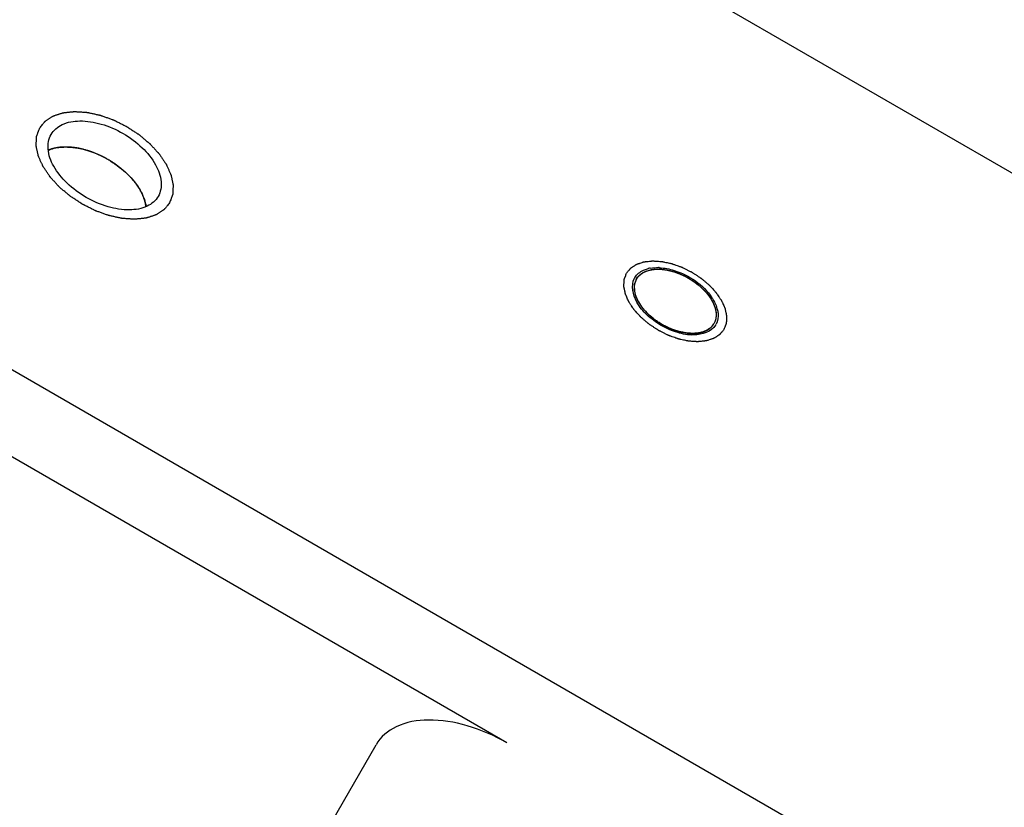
# Model space of a CAD drawing. Header units: millimetres. Extents: x 0 to 7560, y 0 to 5346.
# Tile 81 of 149: x 1341 to 1367, y 3890 to 3911. Entities that reach past the tile are written whole.
import ezdxf

# ---------------------------------------------------------------- set-up
doc = ezdxf.new("R2010")
doc.units = ezdxf.units.MM
for name, color, linetype in [('A2300601_ABL736', 7, 'Continuous'), ('CSH-ST-M4-20_PBL772', 7, 'Continuous'), ('M2302801_PBL748', 7, 'Continuous'), ('MISUMI_FCBBS3-5-25_PBL775', 7, 'Continuous'), ('TOP_VIEW_VBL707', 7, 'Continuous')]:
    doc.layers.add(name, color=color, linetype=linetype)

# ---------------------------------------------------------------- blocks, each defined once
blk = doc.blocks.new('M2302801_PBL748', base_point=(1657.914, 3469.732))
at = {"layer": 'M2302801_PBL748', "color": 7}
for p, q in [((1658.995, 3501.415), (1686.708, 3485.415)), ((1677.761, 3469.917), (1650.048, 3485.917)), ((1664.633, 3475.18), (1649.045, 3484.18)), ((1655.243, 3464.916), (1661.14, 3475.13))]:
    blk.add_line(p, q, dxfattribs=at)
for centre, radius, start, end in [((1668.638, 3486.593), 1.264, 87.4743, 88.2799), ((1668.637, 3486.573), 1.283, 87.0661, 87.4753), ((1668.422, 3487.363), 0.44, 148.3185, 151.6815), ((1668.596, 3487.039), 0.814, 102.8486, 105.1139), ((1668.608, 3486.982), 0.873, 99.8549, 102.8375), ((1669.015, 3486.331), 1.306, 32.9332, 33.665), ((1669.034, 3486.344), 1.283, 32.5229, 32.9323), ((1669.402, 3486.523), 0.873, 17.1625, 20.1451), ((1669.458, 3486.541), 0.814, 14.8861, 17.1514), ((1669.825, 3486.552), 0.44, 328.3185, 331.6815)]:
    blk.add_arc(centre, radius, start, end, dxfattribs=at)
at = {"layer": 'M2302801_PBL748', "color": 134}
for points, knots in [([(1652.164, 3491.583), (1652.177, 3491.598), (1652.201, 3491.629), (1652.232, 3491.666), (1652.257, 3491.697), (1652.276, 3491.719), (1652.291, 3491.738), (1652.302, 3491.752), (1652.309, 3491.759), (1652.313, 3491.765), (1652.32, 3491.769), (1652.328, 3491.775), (1652.344, 3491.785), (1652.365, 3491.799), (1652.392, 3491.816), (1652.418, 3491.833), (1652.444, 3491.85), (1652.47, 3491.867), (1652.492, 3491.881), (1652.507, 3491.891), (1652.516, 3491.897), (1652.522, 3491.902), (1652.531, 3491.904), (1652.541, 3491.908), (1652.56, 3491.914), (1652.588, 3491.923), (1652.62, 3491.934), (1652.653, 3491.945), (1652.686, 3491.955), (1652.718, 3491.966), (1652.746, 3491.975), (1652.765, 3491.982), (1652.776, 3491.985), (1652.783, 3491.988), (1652.794, 3491.989), (1652.806, 3491.99), (1652.829, 3491.993), (1652.861, 3491.996), (1652.9, 3492), (1652.939, 3492.004), (1652.977, 3492.008), (1653.016, 3492.013), (1653.048, 3492.016), (1653.071, 3492.018), (1653.084, 3492.02), (1653.093, 3492.021), (1653.104, 3492.02), (1653.118, 3492.019), (1653.142, 3492.017), (1653.177, 3492.015), (1653.219, 3492.012), (1653.261, 3492.009), (1653.303, 3492.007), (1653.345, 3492.004), (1653.38, 3492.001), (1653.404, 3492), (1653.418, 3491.999), (1653.428, 3491.998), (1653.44, 3491.995), (1653.454, 3491.992), (1653.48, 3491.987), (1653.517, 3491.979), (1653.561, 3491.969), (1653.62, 3491.956), (1653.678, 3491.944), (1653.73, 3491.932), (1653.756, 3491.927), (1653.77, 3491.924), (1653.781, 3491.922), (1653.793, 3491.917), (1653.807, 3491.912), (1653.834, 3491.903), (1653.886, 3491.884), (1653.96, 3491.857), (1654.034, 3491.831), (1654.087, 3491.812), (1654.113, 3491.803), (1654.128, 3491.797), (1654.139, 3491.794), (1654.15, 3491.788), (1654.165, 3491.781), (1654.19, 3491.768), (1654.227, 3491.749), (1654.271, 3491.727), (1654.331, 3491.698), (1654.39, 3491.668), (1654.441, 3491.642), (1654.467, 3491.629), (1654.482, 3491.622), (1654.493, 3491.617), (1654.503, 3491.61), (1654.517, 3491.601), (1654.54, 3491.585), (1654.588, 3491.554), (1654.655, 3491.509), (1654.723, 3491.465), (1654.77, 3491.434), (1654.794, 3491.418), (1654.808, 3491.409), (1654.818, 3491.403), (1654.827, 3491.395), (1654.839, 3491.385), (1654.86, 3491.367), (1654.902, 3491.331), (1654.963, 3491.28), (1655.023, 3491.229), (1655.066, 3491.193), (1655.087, 3491.175), (1655.099, 3491.165), (1655.108, 3491.157), (1655.115, 3491.149), (1655.126, 3491.138), (1655.143, 3491.118), (1655.179, 3491.079), (1655.22, 3491.035), (1655.26, 3490.99), (1655.291, 3490.957), (1655.316, 3490.929), (1655.334, 3490.91), (1655.344, 3490.899), (1655.352, 3490.89), (1655.358, 3490.881), (1655.366, 3490.87), (1655.379, 3490.849), (1655.407, 3490.808), (1655.439, 3490.76), (1655.471, 3490.713), (1655.495, 3490.678), (1655.515, 3490.648), (1655.529, 3490.627), (1655.537, 3490.615), (1655.543, 3490.607), (1655.547, 3490.598), (1655.552, 3490.586), (1655.561, 3490.566), (1655.574, 3490.537), (1655.59, 3490.502), (1655.605, 3490.467), (1655.621, 3490.432), (1655.636, 3490.397), (1655.649, 3490.368), (1655.658, 3490.347), (1655.663, 3490.336), (1655.668, 3490.327), (1655.669, 3490.318), (1655.672, 3490.307), (1655.676, 3490.288), (1655.682, 3490.259), (1655.689, 3490.226), (1655.696, 3490.192), (1655.703, 3490.158), (1655.71, 3490.124), (1655.716, 3490.096), (1655.721, 3490.077), (1655.723, 3490.065), (1655.725, 3490.057), (1655.724, 3490.049), (1655.724, 3490.039), (1655.723, 3490.021), (1655.721, 3489.994), (1655.72, 3489.963), (1655.718, 3489.932), (1655.717, 3489.901), (1655.715, 3489.87), (1655.714, 3489.844), (1655.713, 3489.825), (1655.712, 3489.815), (1655.713, 3489.807), (1655.709, 3489.8), (1655.706, 3489.791), (1655.7, 3489.774), (1655.691, 3489.751), (1655.681, 3489.723), (1655.667, 3489.686), (1655.649, 3489.639), (1655.635, 3489.602), (1655.628, 3489.583)], [0, 0, 0, 0, 0.015625, 0.03125, 0.039062, 0.046875, 0.054688, 0.058594, 0.060547, 0.0625, 0.064453, 0.066406, 0.070312, 0.078125, 0.085938, 0.09375, 0.101562, 0.109375, 0.117188, 0.121094, 0.123047, 0.125, 0.126953, 0.128906, 0.132812, 0.140625, 0.148438, 0.15625, 0.164062, 0.171875, 0.179688, 0.183594, 0.185547, 0.1875, 0.189453, 0.191406, 0.195312, 0.203125, 0.210938, 0.21875, 0.226562, 0.234375, 0.242188, 0.246094, 0.248047, 0.25, 0.251953, 0.253906, 0.257812, 0.265625, 0.273438, 0.28125, 0.289062, 0.296875, 0.304688, 0.308594, 0.310547, 0.3125, 0.314453, 0.316406, 0.320312, 0.328125, 0.335938, 0.34375, 0.359375, 0.367188, 0.371094, 0.373047, 0.375, 0.376953, 0.378906, 0.382812, 0.390625, 0.40625, 0.421875, 0.429688, 0.433594, 0.435547, 0.4375, 0.439453, 0.441406, 0.445312, 0.453125, 0.460938, 0.46875, 0.484375, 0.492188, 0.496094, 0.498047, 0.5, 0.501953, 0.503906, 0.507812, 0.515625, 0.53125, 0.546875, 0.554688, 0.558594, 0.560547, 0.5625, 0.564453, 0.566406, 0.570312, 0.578125, 0.59375, 0.609375, 0.617188, 0.621094, 0.623047, 0.625, 0.626953, 0.628906, 0.632812, 0.640625, 0.65625, 0.664062, 0.671875, 0.679688, 0.683594, 0.685547, 0.6875, 0.689453, 0.691406, 0.695312, 0.703125, 0.71875, 0.726562, 0.734375, 0.742188, 0.746094, 0.748047, 0.75, 0.751953, 0.753906, 0.757812, 0.765625, 0.773438, 0.78125, 0.789062, 0.796875, 0.804688, 0.808594, 0.810547, 0.8125, 0.814453, 0.816406, 0.820312, 0.828125, 0.835938, 0.84375, 0.851562, 0.859375, 0.867188, 0.871094, 0.873047, 0.875, 0.876953, 0.878906, 0.882812, 0.890625, 0.898438, 0.90625, 0.914062, 0.921875, 0.929688, 0.933594, 0.935547, 0.9375, 0.939453, 0.941406, 0.945312, 0.953125, 0.960938, 0.96875, 0.984375, 1, 1, 1, 1]), ([(1655.628, 3489.583), (1655.616, 3489.568), (1655.591, 3489.538), (1655.56, 3489.5), (1655.535, 3489.47), (1655.517, 3489.447), (1655.501, 3489.428), (1655.49, 3489.415), (1655.484, 3489.407), (1655.48, 3489.401), (1655.473, 3489.397), (1655.464, 3489.391), (1655.449, 3489.382), (1655.427, 3489.367), (1655.401, 3489.35), (1655.375, 3489.333), (1655.349, 3489.316), (1655.323, 3489.299), (1655.301, 3489.285), (1655.286, 3489.275), (1655.277, 3489.269), (1655.271, 3489.264), (1655.262, 3489.262), (1655.251, 3489.258), (1655.232, 3489.252), (1655.205, 3489.243), (1655.172, 3489.232), (1655.14, 3489.222), (1655.107, 3489.211), (1655.074, 3489.2), (1655.047, 3489.191), (1655.028, 3489.185), (1655.017, 3489.181), (1655.009, 3489.178), (1654.999, 3489.178), (1654.986, 3489.176), (1654.964, 3489.174), (1654.931, 3489.17), (1654.893, 3489.166), (1654.854, 3489.162), (1654.815, 3489.158), (1654.777, 3489.154), (1654.744, 3489.15), (1654.722, 3489.148), (1654.709, 3489.147), (1654.699, 3489.145), (1654.689, 3489.146), (1654.675, 3489.147), (1654.65, 3489.149), (1654.615, 3489.151), (1654.574, 3489.154), (1654.532, 3489.157), (1654.49, 3489.16), (1654.448, 3489.163), (1654.413, 3489.165), (1654.389, 3489.167), (1654.375, 3489.168), (1654.364, 3489.168), (1654.353, 3489.171), (1654.338, 3489.174), (1654.313, 3489.18), (1654.276, 3489.187), (1654.232, 3489.197), (1654.173, 3489.21), (1654.114, 3489.223), (1654.063, 3489.234), (1654.037, 3489.239), (1654.022, 3489.243), (1654.011, 3489.245), (1654, 3489.249), (1653.985, 3489.254), (1653.959, 3489.264), (1653.907, 3489.282), (1653.833, 3489.309), (1653.758, 3489.335), (1653.706, 3489.354), (1653.68, 3489.363), (1653.665, 3489.369), (1653.654, 3489.372), (1653.643, 3489.378), (1653.628, 3489.386), (1653.602, 3489.399), (1653.565, 3489.417), (1653.521, 3489.439), (1653.462, 3489.469), (1653.403, 3489.498), (1653.351, 3489.524), (1653.326, 3489.537), (1653.311, 3489.544), (1653.3, 3489.55), (1653.29, 3489.557), (1653.276, 3489.565), (1653.252, 3489.581), (1653.205, 3489.612), (1653.137, 3489.657), (1653.07, 3489.701), (1653.022, 3489.733), (1652.998, 3489.748), (1652.985, 3489.757), (1652.974, 3489.764), (1652.966, 3489.772), (1652.954, 3489.782), (1652.932, 3489.8), (1652.89, 3489.835), (1652.83, 3489.886), (1652.769, 3489.937), (1652.727, 3489.973), (1652.706, 3489.991), (1652.694, 3490.001), (1652.684, 3490.009), (1652.677, 3490.017), (1652.667, 3490.028), (1652.649, 3490.048), (1652.614, 3490.087), (1652.573, 3490.131), (1652.532, 3490.176), (1652.502, 3490.209), (1652.477, 3490.237), (1652.459, 3490.256), (1652.449, 3490.268), (1652.44, 3490.276), (1652.435, 3490.285), (1652.427, 3490.297), (1652.413, 3490.317), (1652.385, 3490.359), (1652.353, 3490.406), (1652.321, 3490.453), (1652.298, 3490.489), (1652.278, 3490.518), (1652.264, 3490.539), (1652.256, 3490.551), (1652.249, 3490.56), (1652.246, 3490.568), (1652.241, 3490.58), (1652.232, 3490.6), (1652.219, 3490.63), (1652.203, 3490.665), (1652.187, 3490.7), (1652.172, 3490.734), (1652.156, 3490.769), (1652.143, 3490.799), (1652.134, 3490.819), (1652.129, 3490.831), (1652.125, 3490.839), (1652.124, 3490.848), (1652.121, 3490.859), (1652.117, 3490.879), (1652.111, 3490.907), (1652.104, 3490.941), (1652.097, 3490.974), (1652.089, 3491.008), (1652.082, 3491.042), (1652.076, 3491.07), (1652.072, 3491.09), (1652.07, 3491.101), (1652.067, 3491.109), (1652.069, 3491.117), (1652.069, 3491.128), (1652.07, 3491.146), (1652.071, 3491.172), (1652.073, 3491.203), (1652.074, 3491.234), (1652.076, 3491.265), (1652.077, 3491.297), (1652.079, 3491.323), (1652.08, 3491.341), (1652.08, 3491.351), (1652.08, 3491.359), (1652.083, 3491.366), (1652.087, 3491.376), (1652.093, 3491.392), (1652.101, 3491.415), (1652.112, 3491.443), (1652.126, 3491.48), (1652.143, 3491.527), (1652.157, 3491.564), (1652.164, 3491.583)], [0, 0, 0, 0, 0.015625, 0.03125, 0.039062, 0.046875, 0.054688, 0.058594, 0.060547, 0.0625, 0.064453, 0.066406, 0.070312, 0.078125, 0.085938, 0.09375, 0.101562, 0.109375, 0.117188, 0.121094, 0.123047, 0.125, 0.126953, 0.128906, 0.132812, 0.140625, 0.148438, 0.15625, 0.164062, 0.171875, 0.179688, 0.183594, 0.185547, 0.1875, 0.189453, 0.191406, 0.195312, 0.203125, 0.210938, 0.21875, 0.226562, 0.234375, 0.242188, 0.246094, 0.248047, 0.25, 0.251953, 0.253906, 0.257812, 0.265625, 0.273438, 0.28125, 0.289062, 0.296875, 0.304688, 0.308594, 0.310547, 0.3125, 0.314453, 0.316406, 0.320312, 0.328125, 0.335938, 0.34375, 0.359375, 0.367188, 0.371094, 0.373047, 0.375, 0.376953, 0.378906, 0.382812, 0.390625, 0.40625, 0.421875, 0.429688, 0.433594, 0.435547, 0.4375, 0.439453, 0.441406, 0.445312, 0.453125, 0.460938, 0.46875, 0.484375, 0.492188, 0.496094, 0.498047, 0.5, 0.501953, 0.503906, 0.507812, 0.515625, 0.53125, 0.546875, 0.554688, 0.558594, 0.560547, 0.5625, 0.564453, 0.566406, 0.570312, 0.578125, 0.59375, 0.609375, 0.617188, 0.621094, 0.623047, 0.625, 0.626953, 0.628906, 0.632812, 0.640625, 0.65625, 0.664062, 0.671875, 0.679688, 0.683594, 0.685547, 0.6875, 0.689453, 0.691406, 0.695312, 0.703125, 0.71875, 0.726562, 0.734375, 0.742188, 0.746094, 0.748047, 0.75, 0.751953, 0.753906, 0.757812, 0.765625, 0.773438, 0.78125, 0.789062, 0.796875, 0.804688, 0.808594, 0.810547, 0.8125, 0.814453, 0.816406, 0.820312, 0.828125, 0.835938, 0.84375, 0.851562, 0.859375, 0.867188, 0.871094, 0.873047, 0.875, 0.876953, 0.878906, 0.882812, 0.890625, 0.898438, 0.90625, 0.914062, 0.921875, 0.929688, 0.933594, 0.935547, 0.9375, 0.939453, 0.941406, 0.945312, 0.953125, 0.960938, 0.96875, 0.984375, 1, 1, 1, 1]), ([(1667.825, 3487.708), (1667.834, 3487.719), (1667.852, 3487.742), (1667.876, 3487.77), (1667.894, 3487.793), (1667.908, 3487.81), (1667.92, 3487.824), (1667.928, 3487.834), (1667.933, 3487.839), (1667.936, 3487.844), (1667.941, 3487.847), (1667.948, 3487.851), (1667.959, 3487.859), (1667.975, 3487.869), (1667.995, 3487.882), (1668.015, 3487.895), (1668.034, 3487.908), (1668.054, 3487.921), (1668.07, 3487.931), (1668.082, 3487.939), (1668.088, 3487.943), (1668.093, 3487.947), (1668.099, 3487.948), (1668.107, 3487.951), (1668.122, 3487.956), (1668.142, 3487.962), (1668.167, 3487.971), (1668.199, 3487.981), (1668.232, 3487.992), (1668.261, 3488.002), (1668.275, 3488.006), (1668.283, 3488.009), (1668.289, 3488.011), (1668.297, 3488.012), (1668.306, 3488.013), (1668.323, 3488.015), (1668.347, 3488.017), (1668.376, 3488.02), (1668.415, 3488.024), (1668.454, 3488.029), (1668.488, 3488.032), (1668.504, 3488.034), (1668.514, 3488.035), (1668.521, 3488.036), (1668.529, 3488.035), (1668.54, 3488.035), (1668.558, 3488.033), (1668.595, 3488.031), (1668.647, 3488.027), (1668.699, 3488.024), (1668.736, 3488.021), (1668.754, 3488.02), (1668.765, 3488.019), (1668.773, 3488.019), (1668.781, 3488.017), (1668.792, 3488.015), (1668.811, 3488.01), (1668.85, 3488.002), (1668.905, 3487.99), (1668.96, 3487.978), (1668.999, 3487.97), (1669.021, 3487.965), (1669.037, 3487.962), (1669.054, 3487.955), (1669.076, 3487.947), (1669.116, 3487.933), (1669.171, 3487.913), (1669.227, 3487.893), (1669.266, 3487.879), (1669.289, 3487.871), (1669.305, 3487.866), (1669.322, 3487.857), (1669.344, 3487.846), (1669.383, 3487.827), (1669.438, 3487.799), (1669.493, 3487.771), (1669.532, 3487.752), (1669.554, 3487.741), (1669.571, 3487.733), (1669.586, 3487.722), (1669.607, 3487.709), (1669.642, 3487.686), (1669.693, 3487.652), (1669.744, 3487.619), (1669.779, 3487.595), (1669.799, 3487.582), (1669.815, 3487.572), (1669.828, 3487.56), (1669.847, 3487.545), (1669.878, 3487.518), (1669.924, 3487.48), (1669.969, 3487.442), (1670.001, 3487.415), (1670.018, 3487.4), (1670.033, 3487.388), (1670.044, 3487.376), (1670.059, 3487.359), (1670.086, 3487.33), (1670.124, 3487.288), (1670.162, 3487.246), (1670.189, 3487.217), (1670.203, 3487.2), (1670.216, 3487.188), (1670.224, 3487.175), (1670.236, 3487.157), (1670.257, 3487.126), (1670.281, 3487.09), (1670.305, 3487.055), (1670.323, 3487.028), (1670.338, 3487.006), (1670.348, 3486.991), (1670.354, 3486.982), (1670.359, 3486.975), (1670.361, 3486.969), (1670.365, 3486.96), (1670.372, 3486.945), (1670.386, 3486.914), (1670.405, 3486.87), (1670.425, 3486.827), (1670.438, 3486.796), (1670.445, 3486.781), (1670.449, 3486.772), (1670.452, 3486.765), (1670.453, 3486.759), (1670.455, 3486.751), (1670.458, 3486.736), (1670.464, 3486.706), (1670.472, 3486.673), (1670.479, 3486.639), (1670.484, 3486.614), (1670.488, 3486.592), (1670.492, 3486.578), (1670.493, 3486.569), (1670.495, 3486.563), (1670.494, 3486.557), (1670.494, 3486.549), (1670.493, 3486.536), (1670.492, 3486.508), (1670.491, 3486.477), (1670.489, 3486.446), (1670.488, 3486.422), (1670.487, 3486.403), (1670.486, 3486.389), (1670.486, 3486.381), (1670.486, 3486.375), (1670.483, 3486.37), (1670.481, 3486.363), (1670.476, 3486.351), (1670.47, 3486.333), (1670.462, 3486.313), (1670.451, 3486.285), (1670.438, 3486.25), (1670.428, 3486.222), (1670.423, 3486.208)], [0, 0, 0, 0, 0.015625, 0.03125, 0.039062, 0.046875, 0.054688, 0.058594, 0.060547, 0.0625, 0.064453, 0.066406, 0.070312, 0.078125, 0.085938, 0.09375, 0.101562, 0.109375, 0.117188, 0.121094, 0.123047, 0.125, 0.126953, 0.128906, 0.132812, 0.140625, 0.148438, 0.15625, 0.171875, 0.179688, 0.183594, 0.185547, 0.1875, 0.189453, 0.191406, 0.195312, 0.203125, 0.210938, 0.21875, 0.234375, 0.242188, 0.246094, 0.248047, 0.25, 0.251953, 0.253906, 0.257812, 0.265625, 0.28125, 0.296875, 0.304688, 0.308594, 0.310547, 0.3125, 0.314453, 0.316406, 0.320312, 0.328125, 0.34375, 0.359375, 0.367188, 0.371094, 0.375, 0.378906, 0.382812, 0.390625, 0.40625, 0.421875, 0.429688, 0.433594, 0.4375, 0.441406, 0.445312, 0.453125, 0.46875, 0.484375, 0.492188, 0.496094, 0.5, 0.503906, 0.507812, 0.515625, 0.53125, 0.546875, 0.554688, 0.558594, 0.5625, 0.566406, 0.570312, 0.578125, 0.59375, 0.609375, 0.617188, 0.621094, 0.625, 0.628906, 0.632812, 0.640625, 0.65625, 0.671875, 0.679688, 0.683594, 0.6875, 0.691406, 0.695312, 0.703125, 0.71875, 0.726562, 0.734375, 0.742188, 0.746094, 0.748047, 0.75, 0.751953, 0.753906, 0.757812, 0.765625, 0.78125, 0.796875, 0.804688, 0.808594, 0.810547, 0.8125, 0.814453, 0.816406, 0.820312, 0.828125, 0.84375, 0.851562, 0.859375, 0.867188, 0.871094, 0.873047, 0.875, 0.876953, 0.878906, 0.882812, 0.890625, 0.90625, 0.914062, 0.921875, 0.929688, 0.933594, 0.935547, 0.9375, 0.939453, 0.941406, 0.945312, 0.953125, 0.960938, 0.96875, 0.984375, 1, 1, 1, 1]), ([(1670.423, 3486.208), (1670.413, 3486.196), (1670.395, 3486.173), (1670.371, 3486.145), (1670.353, 3486.122), (1670.339, 3486.105), (1670.327, 3486.091), (1670.319, 3486.081), (1670.314, 3486.076), (1670.311, 3486.071), (1670.306, 3486.068), (1670.3, 3486.064), (1670.288, 3486.056), (1670.272, 3486.046), (1670.252, 3486.033), (1670.233, 3486.02), (1670.213, 3486.007), (1670.193, 3485.994), (1670.177, 3485.984), (1670.166, 3485.976), (1670.159, 3485.972), (1670.154, 3485.969), (1670.148, 3485.967), (1670.14, 3485.964), (1670.125, 3485.959), (1670.105, 3485.953), (1670.081, 3485.945), (1670.048, 3485.934), (1670.015, 3485.923), (1669.987, 3485.914), (1669.972, 3485.909), (1669.964, 3485.906), (1669.958, 3485.904), (1669.951, 3485.903), (1669.941, 3485.902), (1669.924, 3485.9), (1669.9, 3485.898), (1669.871, 3485.895), (1669.832, 3485.891), (1669.794, 3485.886), (1669.76, 3485.883), (1669.743, 3485.881), (1669.733, 3485.88), (1669.726, 3485.879), (1669.718, 3485.88), (1669.708, 3485.88), (1669.689, 3485.882), (1669.653, 3485.884), (1669.6, 3485.888), (1669.548, 3485.891), (1669.511, 3485.894), (1669.493, 3485.895), (1669.482, 3485.896), (1669.475, 3485.896), (1669.466, 3485.898), (1669.455, 3485.901), (1669.436, 3485.905), (1669.397, 3485.913), (1669.342, 3485.925), (1669.287, 3485.937), (1669.248, 3485.945), (1669.226, 3485.951), (1669.21, 3485.953), (1669.193, 3485.96), (1669.171, 3485.968), (1669.132, 3485.982), (1669.076, 3486.002), (1669.02, 3486.022), (1668.981, 3486.036), (1668.959, 3486.044), (1668.942, 3486.049), (1668.925, 3486.058), (1668.903, 3486.069), (1668.864, 3486.089), (1668.809, 3486.116), (1668.754, 3486.144), (1668.715, 3486.163), (1668.693, 3486.174), (1668.676, 3486.182), (1668.661, 3486.193), (1668.641, 3486.206), (1668.605, 3486.229), (1668.554, 3486.263), (1668.504, 3486.296), (1668.468, 3486.32), (1668.448, 3486.333), (1668.432, 3486.343), (1668.419, 3486.355), (1668.401, 3486.37), (1668.369, 3486.397), (1668.324, 3486.435), (1668.278, 3486.473), (1668.247, 3486.5), (1668.229, 3486.516), (1668.214, 3486.527), (1668.204, 3486.54), (1668.188, 3486.556), (1668.162, 3486.585), (1668.123, 3486.627), (1668.085, 3486.669), (1668.059, 3486.698), (1668.044, 3486.715), (1668.031, 3486.727), (1668.023, 3486.741), (1668.011, 3486.758), (1667.99, 3486.789), (1667.966, 3486.825), (1667.942, 3486.86), (1667.925, 3486.887), (1667.91, 3486.909), (1667.899, 3486.924), (1667.893, 3486.933), (1667.888, 3486.94), (1667.886, 3486.946), (1667.882, 3486.955), (1667.875, 3486.971), (1667.861, 3487.001), (1667.842, 3487.045), (1667.822, 3487.089), (1667.809, 3487.119), (1667.802, 3487.134), (1667.798, 3487.143), (1667.795, 3487.15), (1667.794, 3487.156), (1667.792, 3487.164), (1667.789, 3487.179), (1667.783, 3487.209), (1667.776, 3487.242), (1667.768, 3487.276), (1667.763, 3487.302), (1667.759, 3487.323), (1667.755, 3487.337), (1667.754, 3487.346), (1667.752, 3487.352), (1667.753, 3487.358), (1667.753, 3487.366), (1667.754, 3487.379), (1667.755, 3487.407), (1667.757, 3487.438), (1667.758, 3487.469), (1667.759, 3487.493), (1667.76, 3487.512), (1667.761, 3487.526), (1667.762, 3487.534), (1667.761, 3487.54), (1667.764, 3487.545), (1667.766, 3487.552), (1667.771, 3487.564), (1667.777, 3487.582), (1667.785, 3487.603), (1667.796, 3487.631), (1667.809, 3487.666), (1667.819, 3487.694), (1667.825, 3487.708)], [0, 0, 0, 0, 0.015625, 0.03125, 0.039062, 0.046875, 0.054688, 0.058594, 0.060547, 0.0625, 0.064453, 0.066406, 0.070312, 0.078125, 0.085938, 0.09375, 0.101562, 0.109375, 0.117188, 0.121094, 0.123047, 0.125, 0.126953, 0.128906, 0.132812, 0.140625, 0.148438, 0.15625, 0.171875, 0.179688, 0.183594, 0.185547, 0.1875, 0.189453, 0.191406, 0.195312, 0.203125, 0.210938, 0.21875, 0.234375, 0.242188, 0.246094, 0.248047, 0.25, 0.251953, 0.253906, 0.257812, 0.265625, 0.28125, 0.296875, 0.304688, 0.308594, 0.310547, 0.3125, 0.314453, 0.316406, 0.320312, 0.328125, 0.34375, 0.359375, 0.367188, 0.371094, 0.375, 0.378906, 0.382812, 0.390625, 0.40625, 0.421875, 0.429688, 0.433594, 0.4375, 0.441406, 0.445312, 0.453125, 0.46875, 0.484375, 0.492188, 0.496094, 0.5, 0.503906, 0.507812, 0.515625, 0.53125, 0.546875, 0.554688, 0.558594, 0.5625, 0.566406, 0.570312, 0.578125, 0.59375, 0.609375, 0.617188, 0.621094, 0.625, 0.628906, 0.632812, 0.640625, 0.65625, 0.671875, 0.679688, 0.683594, 0.6875, 0.691406, 0.695312, 0.703125, 0.71875, 0.726562, 0.734375, 0.742188, 0.746094, 0.748047, 0.75, 0.751953, 0.753906, 0.757812, 0.765625, 0.78125, 0.796875, 0.804688, 0.808594, 0.810547, 0.8125, 0.814453, 0.816406, 0.820312, 0.828125, 0.84375, 0.851562, 0.859375, 0.867188, 0.871094, 0.873047, 0.875, 0.876953, 0.878906, 0.882812, 0.890625, 0.90625, 0.914062, 0.921875, 0.929688, 0.933594, 0.935547, 0.9375, 0.939453, 0.941406, 0.945312, 0.953125, 0.960938, 0.96875, 0.984375, 1, 1, 1, 1])]:
    blk.add_open_spline(points, degree=3, knots=knots, dxfattribs=at)
at = {"layer": 'M2302801_PBL748', "color": 7}
for points, knots in [([(1652.467, 3491.408), (1652.534, 3491.523), (1652.776, 3491.722), (1653.268, 3491.798), (1653.831, 3491.705), (1654.4, 3491.456), (1654.901, 3491.087), (1655.262, 3490.646), (1655.442, 3490.182), (1655.391, 3489.873), (1655.325, 3489.758)], [0, 0, 0, 0, 0.095059, 0.209831, 0.34778, 0.5, 0.65222, 0.790169, 0.904941, 1, 1, 1, 1]), ([(1655.325, 3489.758), (1655.259, 3489.643), (1655.016, 3489.445), (1654.525, 3489.369), (1653.962, 3489.461), (1653.392, 3489.71), (1652.892, 3490.079), (1652.53, 3490.52), (1652.35, 3490.984), (1652.401, 3491.293), (1652.467, 3491.408)], [0, 0, 0, 0, 0.095059, 0.209831, 0.34778, 0.5, 0.65222, 0.790169, 0.904941, 1, 1, 1, 1]), ([(1668.702, 3487.855), (1668.835, 3487.848), (1669.373, 3487.739), (1669.872, 3487.4), (1670.102, 3487.055)], [0, 0, 0, 0, 0.242452, 1, 1, 1, 1]), ([(1668.048, 3487.594), (1668.1, 3487.679), (1668.217, 3487.77), (1668.347, 3487.815), (1668.383, 3487.825)], [0, 0, 0, 0, 0.725808, 1, 1, 1, 1]), ([(1670.2, 3486.321), (1670.088, 3486.14), (1669.672, 3486.015), (1669.172, 3486.112), (1668.741, 3486.295), (1668.367, 3486.576), (1668.033, 3486.961), (1667.934, 3487.384), (1668.035, 3487.571)], [0, 0, 0, 0, 0.20642, 0.346147, 0.5, 0.653853, 0.79358, 1, 1, 1, 1]), ([(1670.245, 3486.75), (1670.254, 3486.713), (1670.281, 3486.579), (1670.26, 3486.432), (1670.212, 3486.344)], [0, 0, 0, 0, 0.274192, 1, 1, 1, 1]), ([(1664.633, 3475.18), (1664.299, 3475.372), (1663.618, 3475.67), (1662.596, 3475.838), (1661.702, 3475.7), (1661.26, 3475.338), (1661.14, 3475.13)], [0, 0, 0, 0, 0.304448, 0.580339, 0.809898, 1, 1, 1, 1])]:
    blk.add_open_spline(points, degree=3, knots=knots, dxfattribs=at)
for points in [[(1668.459, 3487.841), (1668.53, 3487.854), (1668.603, 3487.858), (1668.676, 3487.856)], [(1670.116, 3487.034), (1670.158, 3486.968), (1670.194, 3486.897), (1670.221, 3486.824)]]:
    blk.add_open_spline(points, degree=3, dxfattribs=at)
blk = doc.blocks.new('CSH-ST-M4-20_PBL772', base_point=(1653.701, 3490.285))
at = {"layer": 'CSH-ST-M4-20_PBL772', "color": 134}
for p, q in [((1652.992, 3491.069), (1652.98, 3491.07)), ((1653.32, 3491.014), (1653.316, 3491.015)), ((1653.658, 3490.902), (1653.656, 3490.903)), ((1653.99, 3490.739), (1653.984, 3490.742)), ((1654.294, 3490.535), (1654.291, 3490.537)), ((1654.56, 3490.296), (1654.557, 3490.299)), ((1654.776, 3490.032), (1654.769, 3490.042))]:
    blk.add_line(p, q, dxfattribs=at)
at = {"layer": 'CSH-ST-M4-20_PBL772', "color": 7}
blk.add_arc((1653.753, 3489.274), 1.269, 21.2988, 23.21, dxfattribs=at)
for points, knots in [([(1652.403, 3490.994), (1652.422, 3491.002), (1652.499, 3491.03), (1652.581, 3491.049), (1652.643, 3491.059)], [0, 0, 0, 0, 0.23981, 1, 1, 1, 1]), ([(1652.643, 3491.059), (1652.664, 3491.062), (1652.75, 3491.073), (1652.838, 3491.076), (1652.904, 3491.074)], [0, 0, 0, 0, 0.240925, 1, 1, 1, 1]), ([(1654.935, 3489.735), (1654.943, 3489.715), (1654.971, 3489.637), (1654.991, 3489.556), (1654.999, 3489.496)], [0, 0, 0, 0, 0.260814, 1, 1, 1, 1])]:
    blk.add_open_spline(points, degree=3, knots=knots, dxfattribs=at)
at = {"layer": 'CSH-ST-M4-20_PBL772', "color": 134}
for points, knots in [([(1652.905, 3491.074), (1652.882, 3491.074), (1652.848, 3491.074), (1652.802, 3491.073), (1652.77, 3491.071), (1652.736, 3491.07), (1652.705, 3491.066), (1652.673, 3491.062), (1652.641, 3491.059), (1652.609, 3491.052), (1652.583, 3491.047), (1652.561, 3491.043), (1652.542, 3491.038), (1652.518, 3491.032), (1652.494, 3491.026), (1652.475, 3491.02), (1652.447, 3491.01), (1652.423, 3491.001), (1652.405, 3490.995)], [0, 0, 0, 0, 0.125, 0.1875, 0.25, 0.3125, 0.375, 0.4375, 0.5, 0.5625, 0.625, 0.65625, 0.6875, 0.75, 0.8125, 0.84375, 0.875, 1, 1, 1, 1]), ([(1652.98, 3491.07), (1652.977, 3491.07), (1652.974, 3491.07), (1652.968, 3491.07), (1652.962, 3491.071), (1652.956, 3491.071), (1652.952, 3491.071), (1652.949, 3491.072), (1652.946, 3491.072), (1652.939, 3491.072), (1652.934, 3491.072), (1652.929, 3491.073), (1652.925, 3491.073), (1652.922, 3491.073), (1652.92, 3491.073), (1652.913, 3491.073), (1652.909, 3491.073), (1652.905, 3491.074)], [0, 0, 0, 0, 0.125, 0.1875, 0.25, 0.3125, 0.375, 0.4375, 0.5, 0.5625, 0.625, 0.6875, 0.75, 0.8125, 0.84375, 0.875, 1, 1, 1, 1]), ([(1653.316, 3491.015), (1653.303, 3491.018), (1653.284, 3491.022), (1653.257, 3491.028), (1653.235, 3491.033), (1653.217, 3491.037), (1653.203, 3491.039), (1653.191, 3491.042), (1653.174, 3491.045), (1653.156, 3491.048), (1653.134, 3491.051), (1653.113, 3491.055), (1653.092, 3491.058), (1653.074, 3491.06), (1653.058, 3491.062), (1653.045, 3491.063), (1653.023, 3491.065), (1653.006, 3491.067), (1652.992, 3491.069)], [0, 0, 0, 0, 0.125, 0.1875, 0.25, 0.3125, 0.34375, 0.375, 0.4375, 0.5, 0.5625, 0.625, 0.6875, 0.75, 0.8125, 0.84375, 0.875, 1, 1, 1, 1]), ([(1653.656, 3490.903), (1653.642, 3490.908), (1653.623, 3490.916), (1653.596, 3490.927), (1653.574, 3490.935), (1653.556, 3490.941), (1653.542, 3490.947), (1653.529, 3490.951), (1653.512, 3490.957), (1653.493, 3490.963), (1653.47, 3490.97), (1653.442, 3490.98), (1653.405, 3490.99), (1653.362, 3491.003), (1653.334, 3491.01), (1653.32, 3491.014)], [0, 0, 0, 0, 0.125, 0.1875, 0.25, 0.3125, 0.34375, 0.375, 0.4375, 0.5, 0.5625, 0.625, 0.75, 0.875, 1, 1, 1, 1]), ([(1653.984, 3490.742), (1653.972, 3490.749), (1653.953, 3490.76), (1653.928, 3490.774), (1653.906, 3490.785), (1653.889, 3490.795), (1653.875, 3490.802), (1653.862, 3490.808), (1653.846, 3490.816), (1653.828, 3490.826), (1653.806, 3490.836), (1653.788, 3490.845), (1653.774, 3490.852), (1653.76, 3490.858), (1653.744, 3490.865), (1653.728, 3490.872), (1653.715, 3490.878), (1653.692, 3490.888), (1653.673, 3490.896), (1653.658, 3490.902)], [0, 0, 0, 0, 0.125, 0.1875, 0.25, 0.3125, 0.34375, 0.375, 0.4375, 0.5, 0.5625, 0.625, 0.65625, 0.6875, 0.75, 0.8125, 0.84375, 0.875, 1, 1, 1, 1]), ([(1654.291, 3490.537), (1654.28, 3490.545), (1654.266, 3490.556), (1654.249, 3490.569), (1654.237, 3490.578), (1654.221, 3490.589), (1654.201, 3490.603), (1654.183, 3490.616), (1654.166, 3490.628), (1654.149, 3490.64), (1654.128, 3490.653), (1654.112, 3490.664), (1654.098, 3490.673), (1654.086, 3490.68), (1654.071, 3490.69), (1654.056, 3490.699), (1654.043, 3490.707), (1654.029, 3490.716), (1654.011, 3490.726), (1653.997, 3490.735), (1653.99, 3490.739)], [0, 0, 0, 0, 0.125, 0.15625, 0.1875, 0.25, 0.3125, 0.375, 0.4375, 0.5, 0.5625, 0.625, 0.65625, 0.6875, 0.75, 0.8125, 0.84375, 0.875, 0.9375, 1, 1, 1, 1]), ([(1654.557, 3490.299), (1654.548, 3490.309), (1654.535, 3490.321), (1654.521, 3490.335), (1654.511, 3490.346), (1654.497, 3490.359), (1654.481, 3490.375), (1654.465, 3490.389), (1654.45, 3490.403), (1654.435, 3490.417), (1654.417, 3490.432), (1654.395, 3490.452), (1654.365, 3490.477), (1654.329, 3490.507), (1654.306, 3490.525), (1654.294, 3490.535)], [0, 0, 0, 0, 0.125, 0.15625, 0.1875, 0.25, 0.3125, 0.375, 0.4375, 0.5, 0.5625, 0.625, 0.75, 0.875, 1, 1, 1, 1]), ([(1654.769, 3490.042), (1654.762, 3490.053), (1654.753, 3490.066), (1654.742, 3490.081), (1654.734, 3490.092), (1654.723, 3490.106), (1654.71, 3490.123), (1654.698, 3490.138), (1654.686, 3490.153), (1654.674, 3490.168), (1654.66, 3490.185), (1654.646, 3490.202), (1654.632, 3490.218), (1654.619, 3490.232), (1654.608, 3490.245), (1654.599, 3490.255), (1654.583, 3490.272), (1654.57, 3490.285), (1654.56, 3490.296)], [0, 0, 0, 0, 0.125, 0.15625, 0.1875, 0.25, 0.3125, 0.375, 0.4375, 0.5, 0.5625, 0.625, 0.6875, 0.75, 0.8125, 0.84375, 0.875, 1, 1, 1, 1]), ([(1654.817, 3489.969), (1654.816, 3489.972), (1654.814, 3489.974), (1654.811, 3489.979), (1654.808, 3489.984), (1654.805, 3489.989), (1654.803, 3489.992), (1654.801, 3489.995), (1654.799, 3489.998), (1654.795, 3490.003), (1654.792, 3490.008), (1654.79, 3490.012), (1654.788, 3490.015), (1654.786, 3490.017), (1654.785, 3490.02), (1654.781, 3490.025), (1654.778, 3490.029), (1654.776, 3490.032)], [0, 0, 0, 0, 0.125, 0.1875, 0.25, 0.3125, 0.375, 0.4375, 0.5, 0.5625, 0.625, 0.6875, 0.75, 0.8125, 0.84375, 0.875, 1, 1, 1, 1]), ([(1654.999, 3489.497), (1654.995, 3489.516), (1654.991, 3489.539), (1654.986, 3489.567), (1654.981, 3489.586), (1654.975, 3489.61), (1654.969, 3489.634), (1654.964, 3489.653), (1654.957, 3489.673), (1654.95, 3489.692), (1654.943, 3489.712), (1654.939, 3489.726), (1654.932, 3489.742), (1654.923, 3489.762), (1654.913, 3489.788), (1654.899, 3489.819), (1654.884, 3489.848), (1654.872, 3489.872), (1654.862, 3489.892), (1654.849, 3489.913), (1654.835, 3489.939), (1654.823, 3489.959), (1654.817, 3489.969)], [0, 0, 0, 0, 0.125, 0.15625, 0.1875, 0.25, 0.3125, 0.34375, 0.375, 0.4375, 0.46875, 0.5, 0.53125, 0.5625, 0.625, 0.6875, 0.75, 0.8125, 0.84375, 0.875, 0.9375, 1, 1, 1, 1])]:
    blk.add_open_spline(points, degree=3, knots=knots, dxfattribs=at)
at = {"layer": 'CSH-ST-M4-20_PBL772', "color": 7}
for points in [[(1652.904, 3491.074), (1653.282, 3491.062), (1654.024, 3490.805), (1654.618, 3490.29), (1654.817, 3489.969)], [(1654.817, 3489.969), (1654.856, 3489.907), (1654.89, 3489.842), (1654.919, 3489.774)]]:
    blk.add_open_spline(points, degree=3, dxfattribs=at)
blk = doc.blocks.new('MISUMI_FCBBS3-5-25_PBL775', base_point=(1669.124, 3486.958))
at = {"layer": 'MISUMI_FCBBS3-5-25_PBL775', "color": 134}
for p, q in [((1669.35, 3487.642), (1669.354, 3487.641)), ((1669.6, 3487.499), (1669.603, 3487.496))]:
    blk.add_line(p, q, dxfattribs=at)
for points, knots in [([(1668.09, 3487.554), (1668.097, 3487.564), (1668.112, 3487.584), (1668.129, 3487.607), (1668.14, 3487.622), (1668.146, 3487.629), (1668.152, 3487.637), (1668.162, 3487.645), (1668.174, 3487.655), (1668.189, 3487.668), (1668.204, 3487.68), (1668.216, 3487.691), (1668.225, 3487.699), (1668.237, 3487.706), (1668.258, 3487.717), (1668.282, 3487.731), (1668.303, 3487.742), (1668.315, 3487.748), (1668.324, 3487.754), (1668.335, 3487.757), (1668.348, 3487.762), (1668.373, 3487.77), (1668.401, 3487.779), (1668.425, 3487.787), (1668.439, 3487.791), (1668.455, 3487.793), (1668.475, 3487.797), (1668.498, 3487.801), (1668.522, 3487.805), (1668.541, 3487.808), (1668.557, 3487.811), (1668.573, 3487.812), (1668.603, 3487.812), (1668.646, 3487.814), (1668.68, 3487.815), (1668.697, 3487.815)], [0, 0, 0, 0, 0.0625, 0.125, 0.140625, 0.15625, 0.171875, 0.1875, 0.21875, 0.25, 0.28125, 0.3125, 0.328125, 0.34375, 0.375, 0.4375, 0.46875, 0.484375, 0.5, 0.515625, 0.53125, 0.5625, 0.625, 0.65625, 0.671875, 0.6875, 0.71875, 0.75, 0.78125, 0.8125, 0.828125, 0.84375, 0.875, 0.9375, 1, 1, 1, 1]), ([(1668.697, 3487.815), (1668.718, 3487.814), (1668.75, 3487.813), (1668.788, 3487.809), (1668.81, 3487.806), (1668.823, 3487.805), (1668.829, 3487.804)], [0, 0, 0, 0, 0.5, 0.75, 0.875, 1, 1, 1, 1]), ([(1668.829, 3487.804), (1668.839, 3487.803), (1668.854, 3487.8), (1668.875, 3487.797), (1668.897, 3487.793), (1668.919, 3487.789), (1668.94, 3487.785), (1668.955, 3487.782), (1668.972, 3487.777), (1668.995, 3487.772), (1669.017, 3487.766), (1669.037, 3487.761), (1669.06, 3487.755), (1669.077, 3487.749), (1669.089, 3487.746)], [0, 0, 0, 0, 0.125, 0.1875, 0.25, 0.375, 0.4375, 0.5, 0.5625, 0.625, 0.75, 0.8125, 0.875, 1, 1, 1, 1]), ([(1669.089, 3487.746), (1669.099, 3487.743), (1669.115, 3487.738), (1669.136, 3487.731), (1669.154, 3487.724), (1669.171, 3487.718), (1669.187, 3487.712), (1669.203, 3487.706), (1669.218, 3487.701), (1669.236, 3487.693), (1669.253, 3487.686), (1669.269, 3487.679), (1669.285, 3487.673), (1669.3, 3487.666), (1669.322, 3487.656), (1669.339, 3487.648), (1669.35, 3487.642)], [0, 0, 0, 0, 0.125, 0.1875, 0.25, 0.3125, 0.375, 0.4375, 0.5, 0.5625, 0.625, 0.6875, 0.75, 0.8125, 0.875, 1, 1, 1, 1]), ([(1669.354, 3487.641), (1669.364, 3487.636), (1669.385, 3487.626), (1669.41, 3487.612), (1669.43, 3487.602), (1669.446, 3487.593), (1669.463, 3487.584), (1669.479, 3487.574), (1669.494, 3487.566), (1669.514, 3487.554), (1669.533, 3487.542), (1669.552, 3487.53), (1669.573, 3487.516), (1669.589, 3487.506), (1669.6, 3487.499)], [0, 0, 0, 0, 0.125, 0.25, 0.3125, 0.375, 0.4375, 0.5, 0.5625, 0.625, 0.75, 0.8125, 0.875, 1, 1, 1, 1]), ([(1670.157, 3486.361), (1670.15, 3486.352), (1670.135, 3486.334), (1670.116, 3486.311), (1670.102, 3486.293), (1670.091, 3486.279), (1670.081, 3486.268), (1670.075, 3486.26), (1670.071, 3486.256), (1670.069, 3486.252), (1670.064, 3486.25), (1670.059, 3486.246), (1670.05, 3486.241), (1670.032, 3486.229), (1670.006, 3486.212), (1669.98, 3486.195), (1669.962, 3486.183), (1669.953, 3486.177), (1669.947, 3486.173), (1669.944, 3486.171), (1669.939, 3486.169), (1669.932, 3486.167), (1669.921, 3486.163), (1669.898, 3486.156), (1669.866, 3486.145), (1669.833, 3486.134), (1669.81, 3486.127), (1669.799, 3486.123), (1669.792, 3486.121), (1669.788, 3486.119), (1669.782, 3486.119), (1669.774, 3486.118), (1669.761, 3486.116), (1669.734, 3486.114), (1669.695, 3486.109), (1669.657, 3486.105), (1669.63, 3486.102), (1669.614, 3486.101), (1669.603, 3486.099), (1669.59, 3486.101), (1669.574, 3486.101), (1669.544, 3486.104), (1669.503, 3486.106), (1669.461, 3486.109), (1669.432, 3486.111), (1669.415, 3486.113), (1669.403, 3486.113), (1669.39, 3486.116), (1669.372, 3486.12), (1669.341, 3486.127), (1669.297, 3486.136), (1669.254, 3486.146), (1669.223, 3486.152), (1669.205, 3486.156), (1669.192, 3486.158), (1669.179, 3486.164), (1669.161, 3486.17), (1669.13, 3486.181), (1669.086, 3486.197), (1669.041, 3486.213), (1669.01, 3486.224), (1668.992, 3486.231), (1668.979, 3486.235), (1668.966, 3486.242), (1668.948, 3486.251), (1668.917, 3486.266), (1668.873, 3486.288), (1668.829, 3486.31), (1668.798, 3486.325), (1668.781, 3486.334), (1668.767, 3486.341), (1668.756, 3486.349), (1668.739, 3486.36), (1668.711, 3486.378), (1668.671, 3486.405), (1668.63, 3486.431), (1668.602, 3486.45), (1668.586, 3486.461), (1668.573, 3486.468), (1668.563, 3486.478), (1668.548, 3486.49), (1668.523, 3486.511), (1668.487, 3486.542), (1668.451, 3486.572), (1668.426, 3486.594), (1668.412, 3486.606), (1668.4, 3486.615), (1668.392, 3486.625), (1668.379, 3486.638), (1668.358, 3486.661), (1668.328, 3486.695), (1668.298, 3486.728), (1668.276, 3486.751), (1668.264, 3486.764), (1668.255, 3486.774), (1668.248, 3486.785), (1668.238, 3486.799), (1668.222, 3486.824), (1668.198, 3486.859), (1668.174, 3486.894), (1668.158, 3486.919), (1668.148, 3486.933), (1668.14, 3486.944), (1668.137, 3486.954), (1668.13, 3486.968), (1668.119, 3486.992), (1668.104, 3487.027), (1668.088, 3487.062), (1668.077, 3487.086), (1668.071, 3487.1), (1668.066, 3487.111), (1668.065, 3487.12), (1668.062, 3487.134), (1668.057, 3487.157), (1668.05, 3487.191), (1668.042, 3487.225), (1668.038, 3487.248), (1668.035, 3487.26), (1668.034, 3487.266), (1668.032, 3487.272), (1668.033, 3487.276), (1668.033, 3487.282), (1668.034, 3487.293), (1668.035, 3487.315), (1668.036, 3487.346), (1668.038, 3487.377), (1668.039, 3487.399), (1668.039, 3487.41), (1668.04, 3487.416), (1668.04, 3487.421), (1668.042, 3487.425), (1668.044, 3487.43), (1668.047, 3487.44), (1668.052, 3487.454), (1668.059, 3487.471), (1668.067, 3487.493), (1668.077, 3487.521), (1668.086, 3487.543), (1668.09, 3487.554)], [0, 0, 0, 0, 0.015625, 0.03125, 0.039062, 0.046875, 0.054688, 0.058594, 0.060547, 0.0625, 0.064453, 0.066406, 0.070312, 0.078125, 0.09375, 0.109375, 0.117188, 0.121094, 0.123047, 0.125, 0.126953, 0.128906, 0.132812, 0.140625, 0.15625, 0.171875, 0.179688, 0.183594, 0.185547, 0.1875, 0.189453, 0.191406, 0.195312, 0.203125, 0.21875, 0.234375, 0.242188, 0.246094, 0.25, 0.253906, 0.257812, 0.265625, 0.28125, 0.296875, 0.304688, 0.308594, 0.3125, 0.316406, 0.320312, 0.328125, 0.34375, 0.359375, 0.367188, 0.371094, 0.375, 0.378906, 0.382812, 0.390625, 0.40625, 0.421875, 0.429688, 0.433594, 0.4375, 0.441406, 0.445312, 0.453125, 0.46875, 0.484375, 0.492188, 0.496094, 0.5, 0.503906, 0.507812, 0.515625, 0.53125, 0.546875, 0.554688, 0.558594, 0.5625, 0.566406, 0.570312, 0.578125, 0.59375, 0.609375, 0.617188, 0.621094, 0.625, 0.628906, 0.632812, 0.640625, 0.65625, 0.671875, 0.679688, 0.683594, 0.6875, 0.691406, 0.695312, 0.703125, 0.71875, 0.734375, 0.742188, 0.746094, 0.75, 0.753906, 0.757812, 0.765625, 0.78125, 0.796875, 0.804688, 0.808594, 0.8125, 0.816406, 0.820312, 0.828125, 0.84375, 0.859375, 0.867188, 0.871094, 0.873047, 0.875, 0.876953, 0.878906, 0.882812, 0.890625, 0.90625, 0.921875, 0.929688, 0.933594, 0.935547, 0.9375, 0.939453, 0.941406, 0.945312, 0.953125, 0.960938, 0.96875, 0.984375, 1, 1, 1, 1]), ([(1669.822, 3487.323), (1669.83, 3487.316), (1669.842, 3487.304), (1669.858, 3487.289), (1669.871, 3487.276), (1669.883, 3487.264), (1669.899, 3487.248), (1669.916, 3487.229), (1669.936, 3487.207), (1669.951, 3487.19), (1669.961, 3487.178), (1669.971, 3487.167), (1669.985, 3487.149), (1669.996, 3487.135), (1670.003, 3487.126)], [0, 0, 0, 0, 0.125, 0.1875, 0.25, 0.3125, 0.375, 0.5, 0.625, 0.6875, 0.75, 0.8125, 0.875, 1, 1, 1, 1]), ([(1670.003, 3487.126), (1670.017, 3487.109), (1670.033, 3487.087), (1670.051, 3487.06), (1670.059, 3487.049), (1670.065, 3487.04), (1670.071, 3487.03), (1670.076, 3487.022), (1670.08, 3487.016)], [0, 0, 0, 0, 0.5, 0.625, 0.75, 0.8125, 0.875, 1, 1, 1, 1]), ([(1670.08, 3487.016), (1670.088, 3487.001), (1670.104, 3486.972), (1670.124, 3486.934), (1670.138, 3486.908), (1670.146, 3486.893), (1670.151, 3486.878), (1670.158, 3486.86), (1670.166, 3486.837), (1670.175, 3486.815), (1670.182, 3486.797), (1670.188, 3486.782), (1670.191, 3486.767), (1670.196, 3486.742), (1670.202, 3486.713), (1670.207, 3486.688), (1670.21, 3486.674), (1670.213, 3486.663), (1670.213, 3486.653), (1670.213, 3486.639), (1670.214, 3486.615), (1670.214, 3486.588), (1670.215, 3486.564), (1670.215, 3486.551), (1670.212, 3486.538), (1670.21, 3486.522), (1670.206, 3486.503), (1670.203, 3486.484), (1670.199, 3486.468), (1670.198, 3486.455), (1670.194, 3486.447), (1670.19, 3486.438), (1670.183, 3486.421), (1670.172, 3486.395), (1670.162, 3486.372), (1670.157, 3486.361)], [0, 0, 0, 0, 0.0625, 0.125, 0.15625, 0.171875, 0.1875, 0.21875, 0.25, 0.28125, 0.3125, 0.328125, 0.34375, 0.375, 0.4375, 0.46875, 0.484375, 0.5, 0.515625, 0.53125, 0.5625, 0.625, 0.65625, 0.671875, 0.6875, 0.71875, 0.75, 0.78125, 0.8125, 0.828125, 0.84375, 0.859375, 0.875, 0.9375, 1, 1, 1, 1])]:
    blk.add_open_spline(points, degree=3, knots=knots, dxfattribs=at)
at = {"layer": 'MISUMI_FCBBS3-5-25_PBL775', "color": 7}
for points, knots in [([(1668.09, 3487.554), (1668.126, 3487.616), (1668.238, 3487.729), (1668.386, 3487.781), (1668.465, 3487.797)], [0, 0, 0, 0, 0.468809, 1, 1, 1, 1]), ([(1668.465, 3487.797), (1668.483, 3487.801), (1668.56, 3487.814), (1668.638, 3487.817), (1668.697, 3487.815)], [0, 0, 0, 0, 0.238616, 1, 1, 1, 1]), ([(1668.09, 3487.554), (1668.042, 3487.471), (1668.005, 3487.247), (1668.136, 3486.912), (1668.397, 3486.593), (1668.759, 3486.326), (1669.171, 3486.146), (1669.578, 3486.079), (1669.934, 3486.134), (1670.109, 3486.278), (1670.157, 3486.361)], [0, 0, 0, 0, 0.095053, 0.209831, 0.347781, 0.5, 0.652219, 0.790169, 0.904947, 1, 1, 1, 1]), ([(1670.08, 3487.017), (1670.09, 3486.999), (1670.129, 3486.932), (1670.162, 3486.861), (1670.18, 3486.807)], [0, 0, 0, 0, 0.261708, 1, 1, 1, 1]), ([(1670.18, 3486.807), (1670.205, 3486.73), (1670.234, 3486.577), (1670.193, 3486.423), (1670.157, 3486.361)], [0, 0, 0, 0, 0.531191, 1, 1, 1, 1])]:
    blk.add_open_spline(points, degree=3, knots=knots, dxfattribs=at)
blk.add_open_spline([(1668.697, 3487.815), (1668.97, 3487.807), (1669.506, 3487.621), (1669.936, 3487.249), (1670.08, 3487.017)], degree=3, dxfattribs=at)
at = {"layer": 'MISUMI_FCBBS3-5-25_PBL775', "color": 134}
blk.add_open_spline([(1669.603, 3487.496), (1669.613, 3487.49), (1669.631, 3487.477), (1669.659, 3487.457), (1669.686, 3487.437), (1669.717, 3487.413), (1669.742, 3487.393), (1669.77, 3487.37), (1669.797, 3487.346), (1669.814, 3487.331), (1669.822, 3487.323)], degree=3, dxfattribs=at)
blk = doc.blocks.new('A2300601_ABL736', base_point=(1732.797, 3593.278))
at = {"layer": 'CSH-ST-M4-20_PBL772'}
blk.add_blockref('CSH-ST-M4-20_PBL772', (1653.701, 3490.285), dxfattribs=at)
at = {"layer": 'M2302801_PBL748'}
blk.add_blockref('M2302801_PBL748', (1657.914, 3469.732), dxfattribs=at)
at = {"layer": 'MISUMI_FCBBS3-5-25_PBL775'}
blk.add_blockref('MISUMI_FCBBS3-5-25_PBL775', (1669.124, 3486.958), dxfattribs=at)
blk = doc.blocks.new('TOP_VIEW_VBL707', base_point=(2149.541, 3969.91))
at = {"layer": 'A2300601_ABL736'}
blk.add_blockref('A2300601_ABL736', (1732.797, 3593.278), dxfattribs=at)

msp = doc.modelspace()

# ---------------------------------------------------------------- block references
at = {"layer": 'TOP_VIEW_VBL707'}
msp.add_blockref('TOP_VIEW_VBL707', (1838.846, 4386.364), dxfattribs=at)

doc.saveas('drawing.dxf')
